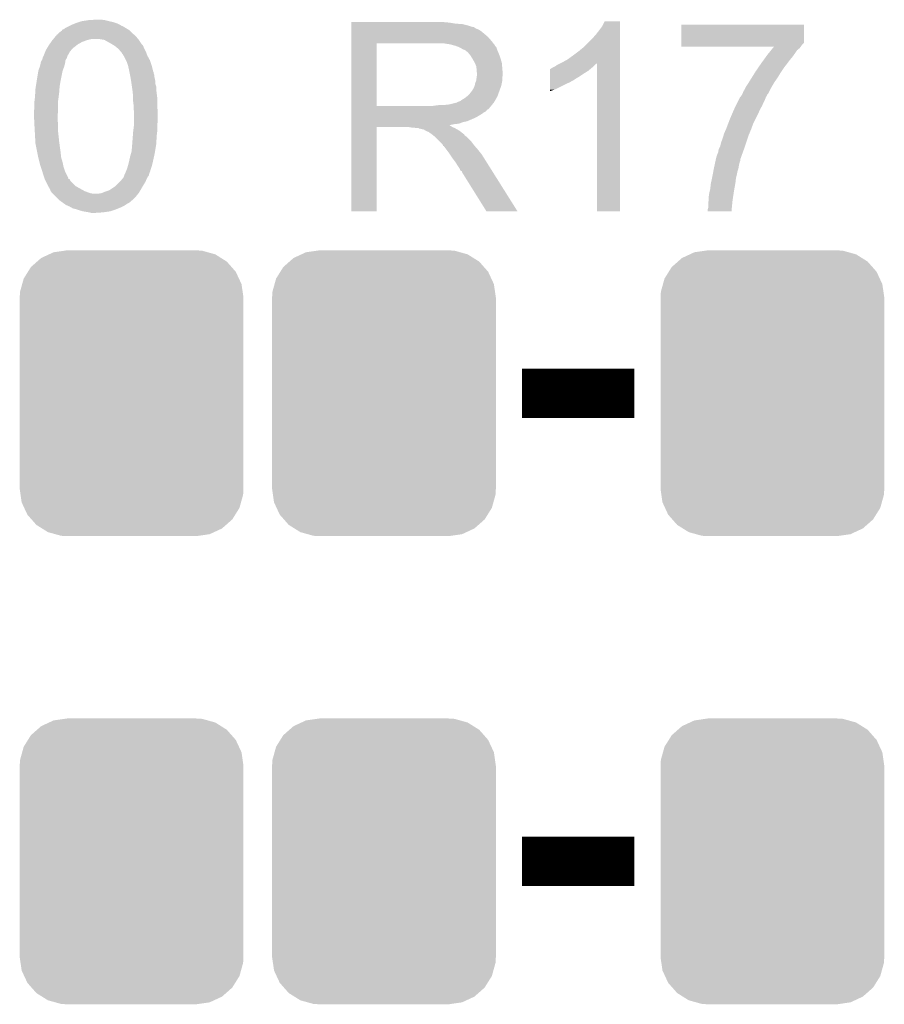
# Model space of a CAD drawing. Extents: x -1.3 to 24.2, y -3.9 to 53.4.
# Tile 53 of 57: x 10.2 to 14.7, y 40.3 to 45.4. Entities that reach past the tile are written whole.
import ezdxf

# ---------------------------------------------------------------- set-up
doc = ezdxf.new("R2010")
doc.units = 0
doc.layers.get('0').update_dxf_attribs({"linetype": 'CONTINUOUS'})
doc.layers.add('TWO-WIRE_ETH_3_CLICK_V103_GTO', color=11, linetype='CONTINUOUS')
doc.layers.add('TWO-WIRE_ETH_3_CLICK_V103_GTS', color=8, linetype='CONTINUOUS')

# ---------------------------------------------------------------- blocks, each defined once
blk = doc.blocks.new('CUSTOM_119')
for points in [[(-0.465932, 0.697008), (-0.425122, 0.715892), (0.461224, 0.697008), (0.431072, 0.715892)], [(-0.425122, 0.715892), (-0.402214, 0.726492), (0.431072, 0.715892), (0.392864, 0.726492)], [(-0.402214, 0.726492), (-0.346074, 0.73466), (0.392864, 0.726492), (0.36342, 0.73466)], [(-0.346074, 0.73466), (-0.33274, 0.7366), (0.36342, 0.73466), (0.33274, 0.7366)], [(-0.518606, 0.650592), (-0.486794, 0.678626), (0.515276, 0.650592), (0.490572, 0.678626)], [(-0.486794, 0.678626), (-0.465932, 0.697008), (0.490572, 0.678626), (0.461224, 0.697008)], [(-0.555872, 0.591092), (-0.53404, 0.625952), (0.55312, 0.591092), (0.536988, 0.625952)], [(-0.53404, 0.625952), (-0.518606, 0.650592), (0.536988, 0.625952), (0.515276, 0.650592)], [(-0.57464, 0.52344), (-0.563878, 0.562234), (0.572118, 0.52344), (0.566472, 0.562234)], [(-0.563878, 0.562234), (-0.555872, 0.591092), (0.566472, 0.562234), (0.55312, 0.591092)], [(-0.57658, 0.49276), (-0.57464, 0.52344), (0.57658, 0.49276), (0.572118, 0.52344)], [(-0.57658, -0.49276), (-0.57658, 0.49276), (0.57658, -0.49276), (0.57658, 0.49276)], [(-0.572116, -0.52344), (-0.57658, -0.49276), (0.57464, -0.52344), (0.57658, -0.49276)], [(-0.566472, -0.562234), (-0.572116, -0.52344), (0.563876, -0.562234), (0.57464, -0.52344)], [(-0.553118, -0.591092), (-0.566472, -0.562234), (0.555872, -0.591092), (0.563876, -0.562234)], [(-0.536988, -0.625952), (-0.553118, -0.591092), (0.534038, -0.625952), (0.555872, -0.591092)], [(-0.515274, -0.650592), (-0.536988, -0.625952), (0.518606, -0.650592), (0.534038, -0.625952)], [(-0.490572, -0.678626), (-0.515274, -0.650592), (0.486792, -0.678626), (0.518606, -0.650592)], [(-0.461222, -0.697008), (-0.490572, -0.678626), (0.465932, -0.697008), (0.486792, -0.678626)], [(-0.431072, -0.715892), (-0.461222, -0.697008), (0.42512, -0.715892), (0.465932, -0.697008)], [(-0.392862, -0.726492), (-0.431072, -0.715892), (0.402214, -0.726492), (0.42512, -0.715892)], [(-0.36342, -0.73466), (-0.392862, -0.726492), (0.346072, -0.73466), (0.402214, -0.726492)], [(-0.33274, -0.7366), (-0.36342, -0.73466), (0.33274, -0.7366), (0.346072, -0.73466)]]:
    blk.add_solid(points)

msp = doc.modelspace()

# ---------------------------------------------------------------- linework, layer by layer
at = {"layer": 'TWO-WIRE_ETH_3_CLICK_V103_GTO', "const_width": 0.254}
for points in [[(12.79144, 43.434), (13.37056, 43.434)], [(12.79144, 41.021), (13.37056, 41.021)]]:
    msp.add_lwpolyline(points, dxfattribs=at)
at = {"layer": 'TWO-WIRE_ETH_3_CLICK_V103_GTO'}
for points in [[(10.436864, 45.316142), (10.44702, 45.32122), (10.750122, 45.316142), (10.741658, 45.32122)], [(10.44702, 45.32122), (10.457172, 45.326296), (10.741658, 45.32122), (10.734046, 45.326296)], [(10.457172, 45.326296), (10.45718, 45.3263), (10.734046, 45.326296), (10.731506, 45.3263)], [(10.45718, 45.3263), (10.46734, 45.33138), (10.731506, 45.3263), (10.722362, 45.33138)], [(10.46734, 45.33138), (10.486388, 45.339), (10.722362, 45.33138), (10.708642, 45.339)], [(10.486388, 45.339), (10.492738, 45.34154), (10.708642, 45.339), (10.70102, 45.34154)], [(10.492738, 45.34154), (10.507972, 45.346618), (10.70102, 45.34154), (10.68578, 45.346618)], [(10.507972, 45.346618), (10.52322, 45.3517), (10.68578, 45.346618), (10.66292, 45.3517)], [(10.52322, 45.3517), (10.556238, 45.35678), (10.66292, 45.3517), (10.6426, 45.35678)], [(10.556238, 45.35678), (10.594338, 45.35932), (10.6426, 45.35678), (10.624818, 45.35932)], [(11.91262, 45.34408), (11.912622, 45.34662), (12.41806, 45.34408), (12.39012, 45.34662)], [(11.91262, 45.339), (11.91262, 45.34408), (12.448538, 45.339), (12.41806, 45.34408)], [(11.91262, 45.33646), (11.91262, 45.339), (12.4841, 45.33646), (12.448538, 45.339)], [(11.91262, 45.32884), (11.91262, 45.33646), (12.514578, 45.32884), (12.4841, 45.33646)], [(11.91262, 45.32376), (11.91262, 45.32884), (12.529822, 45.32376), (12.514578, 45.32884)], [(11.91262, 45.32122), (11.91262, 45.32376), (12.542522, 45.32122), (12.529822, 45.32376)], [(11.91262, 45.321198), (11.91262, 45.32122), (12.54506, 45.321198), (12.542522, 45.32122)], [(11.91262, 45.318674), (11.91262, 45.321198), (12.545074, 45.318674), (12.54506, 45.321198)], [(13.19022, 45.30598), (13.20546, 45.326302), (13.296898, 45.30598), (13.296898, 45.326302)], [(13.20546, 45.326302), (13.218162, 45.351678), (13.296898, 45.326302), (13.2969, 45.351678)], [(13.218162, 45.351678), (13.218174, 45.3517), (13.2969, 45.351678), (13.218174, 45.3517)], [(13.611862, 45.239934), (13.61188, 45.333898), (14.244314, 45.239934), (14.24432, 45.333898)], [(13.61188, 45.333898), (13.611882, 45.33392), (14.24432, 45.333898), (13.611882, 45.33392)], [(10.377054, 45.26026), (10.389522, 45.2755), (10.813144, 45.26026), (10.800082, 45.2755)], [(10.389522, 45.2755), (10.39368, 45.28058), (10.800082, 45.2755), (10.794156, 45.28058)], [(10.39368, 45.28058), (10.405112, 45.29074), (10.794156, 45.28058), (10.7823, 45.29074)], [(10.405112, 45.29074), (10.416546, 45.3009), (10.7823, 45.29074), (10.77214, 45.3009)], [(10.416546, 45.3009), (10.419086, 45.300914), (10.77214, 45.3009), (10.772126, 45.300914)], [(10.419086, 45.300914), (10.42162, 45.305978), (10.772126, 45.300914), (10.767062, 45.305978)], [(10.42162, 45.305978), (10.421622, 45.30598), (10.767062, 45.305978), (10.76706, 45.30598)], [(10.421622, 45.30598), (10.424164, 45.30852), (10.76706, 45.30598), (10.762826, 45.30852)], [(10.424164, 45.30852), (10.431782, 45.311064), (10.762826, 45.30852), (10.758586, 45.311064)], [(10.431782, 45.311064), (10.436864, 45.316142), (10.758586, 45.311064), (10.750122, 45.316142)], [(11.912618, 45.250102), (11.91262, 45.27042), (12.63396, 45.250102), (12.616182, 45.27042)], [(11.91262, 45.3136), (11.91262, 45.318674), (12.55522, 45.3136), (12.545074, 45.318674)], [(11.91262, 45.308518), (11.91262, 45.3136), (12.567922, 45.308518), (12.55522, 45.3136)], [(11.91262, 45.29836), (11.91262, 45.308518), (12.58316, 45.29836), (12.567922, 45.308518)], [(11.91262, 45.28566), (11.91262, 45.29836), (12.5984, 45.28566), (12.58316, 45.29836)], [(11.91262, 45.27042), (11.91262, 45.28566), (12.616182, 45.27042), (12.5984, 45.28566)], [(13.15466, 45.2628), (13.17244, 45.283118), (13.296898, 45.2628), (13.296898, 45.283118)], [(13.17244, 45.283118), (13.19022, 45.30598), (13.296898, 45.283118), (13.296898, 45.30598)], [(10.345418, 45.21454), (10.34999, 45.22216), (10.480042, 45.21454), (10.4902, 45.22216)], [(10.34999, 45.22216), (10.353038, 45.22724), (10.4902, 45.22216), (10.496548, 45.22724)], [(10.353038, 45.22724), (10.356594, 45.232322), (10.496548, 45.22724), (10.502902, 45.232322)], [(10.356594, 45.232322), (10.365484, 45.24502), (10.502902, 45.232322), (10.52576, 45.24502)], [(10.365484, 45.24502), (10.370818, 45.252638), (10.52576, 45.24502), (10.546078, 45.252638)], [(10.370818, 45.252638), (10.37082, 45.25264), (10.546078, 45.252638), (10.546084, 45.25264)], [(10.37082, 45.25264), (10.374976, 45.25772), (10.546084, 45.25264), (10.56386, 45.25772)], [(10.374976, 45.25772), (10.377054, 45.26026), (10.56386, 45.25772), (10.579102, 45.26026)], [(10.624818, 45.25772), (10.609582, 45.26026), (10.81532, 45.25772), (10.813144, 45.26026)], [(10.640062, 45.255178), (10.624818, 45.25772), (10.817016, 45.255178), (10.81532, 45.25772)], [(10.65276, 45.24756), (10.640062, 45.255178), (10.822094, 45.24756), (10.817016, 45.255178)], [(10.67562, 45.23486), (10.65276, 45.24756), (10.830562, 45.23486), (10.822094, 45.24756)], [(10.675624, 45.234858), (10.67562, 45.23486), (10.830562, 45.234858), (10.830562, 45.23486)], [(10.68782, 45.227236), (10.675624, 45.234858), (10.83818, 45.227236), (10.830562, 45.234858)], [(10.695942, 45.22216), (10.68782, 45.227236), (10.840212, 45.22216), (10.83818, 45.227236)], [(10.704832, 45.21454), (10.695942, 45.22216), (10.84326, 45.21454), (10.840212, 45.22216)], [(11.912612, 44.914842), (11.912618, 45.23738), (12.04214, 44.914842), (12.042142, 45.23738)], [(11.912618, 45.2374), (11.912618, 45.250102), (12.643838, 45.2374), (12.63396, 45.250102)], [(11.912618, 45.23738), (11.912618, 45.2374), (12.042142, 45.23738), (12.34948, 45.2374)], [(12.420602, 45.23232), (12.387582, 45.2374), (12.647788, 45.23232), (12.643838, 45.2374)], [(12.439242, 45.227236), (12.420602, 45.23232), (12.65174, 45.227236), (12.647788, 45.23232)], [(12.44854, 45.2247), (12.439242, 45.227236), (12.651746, 45.2247), (12.65174, 45.227236)], [(12.448558, 45.224694), (12.44854, 45.2247), (12.651746, 45.224694), (12.651746, 45.2247)], [(12.468862, 45.21708), (12.448558, 45.224694), (12.659358, 45.21708), (12.651746, 45.224694)], [(13.08354, 45.19676), (13.111478, 45.219618), (13.296896, 45.19676), (13.296896, 45.219618)], [(13.111478, 45.219618), (13.15466, 45.2628), (13.296896, 45.219618), (13.296898, 45.2628)], [(13.61186, 45.22978), (13.611862, 45.239934), (14.23416, 45.22978), (14.244314, 45.239934)], [(13.61186, 45.22216), (13.61186, 45.22978), (14.22908, 45.22216), (14.23416, 45.22978)], [(13.61186, 45.219642), (13.61186, 45.22216), (14.22719, 45.219642), (14.22908, 45.22216)], [(14.089334, 45.21962), (13.61186, 45.219642), (14.227174, 45.21962), (14.22719, 45.219642)], [(14.083148, 45.211998), (14.089334, 45.21962), (14.221458, 45.211998), (14.227174, 45.21962)], [(10.32256, 45.166282), (10.32637, 45.173904), (10.447656, 45.166282), (10.449562, 45.173904)], [(10.32637, 45.173904), (10.32764, 45.17644), (10.449562, 45.173904), (10.451252, 45.17644)], [(10.32764, 45.17644), (10.329672, 45.181522), (10.451252, 45.17644), (10.45464, 45.181522)], [(10.329672, 45.181522), (10.331702, 45.1866), (10.45464, 45.181522), (10.457182, 45.1866)], [(10.331702, 45.1866), (10.33272, 45.189146), (10.457182, 45.1866), (10.45972, 45.189146)], [(10.33272, 45.189146), (10.333736, 45.191684), (10.45972, 45.189146), (10.459724, 45.191684)], [(10.333736, 45.191684), (10.3378, 45.201842), (10.459724, 45.191684), (10.467848, 45.201842)], [(10.3378, 45.201842), (10.339322, 45.20438), (10.467848, 45.201842), (10.46988, 45.20438)], [(10.339322, 45.20438), (10.345418, 45.21454), (10.46988, 45.20438), (10.480042, 45.21454)], [(10.713722, 45.206918), (10.704832, 45.21454), (10.847072, 45.206918), (10.84326, 45.21454)], [(10.72388, 45.19422), (10.713722, 45.206918), (10.85342, 45.19422), (10.847072, 45.206918)], [(10.728962, 45.189136), (10.72388, 45.19422), (10.855328, 45.189136), (10.85342, 45.19422)], [(10.731502, 45.18406), (10.728962, 45.189136), (10.85723, 45.18406), (10.855328, 45.189136)], [(10.734042, 45.181518), (10.731502, 45.18406), (10.858184, 45.181518), (10.85723, 45.18406)], [(10.738396, 45.173898), (10.734042, 45.181518), (10.86104, 45.173898), (10.858184, 45.181518)], [(10.7442, 45.16374), (10.738396, 45.173898), (10.866684, 45.16374), (10.86104, 45.173898)], [(12.46887, 45.217076), (12.468862, 45.21708), (12.65936, 45.217076), (12.659358, 45.21708)], [(12.48664, 45.20692), (12.46887, 45.217076), (12.662748, 45.20692), (12.65936, 45.217076)], [(12.499326, 45.201842), (12.48664, 45.20692), (12.66444, 45.201842), (12.662748, 45.20692)], [(12.49934, 45.201836), (12.499326, 45.201842), (12.664444, 45.201836), (12.66444, 45.201842)], [(12.506966, 45.19422), (12.49934, 45.201836), (12.667708, 45.19422), (12.664444, 45.201836)], [(12.509506, 45.194214), (12.506966, 45.19422), (12.66771, 45.194214), (12.667708, 45.19422)], [(12.518208, 45.18406), (12.509506, 45.194214), (12.67206, 45.18406), (12.66771, 45.194214)], [(12.52474, 45.176438), (12.518208, 45.18406), (12.67492, 45.176438), (12.67206, 45.18406)], [(12.532676, 45.163742), (12.52474, 45.176438), (12.67968, 45.163742), (12.67492, 45.176438)], [(13.025122, 45.15358), (13.05306, 45.1739), (13.296894, 45.15358), (13.296896, 45.1739)], [(13.05306, 45.1739), (13.08354, 45.19676), (13.296896, 45.1739), (13.296896, 45.19676)], [(14.038014, 45.15358), (14.049022, 45.16882), (14.1732, 45.15358), (14.1859, 45.16882)], [(14.049022, 45.16882), (14.05636, 45.17898), (14.1859, 45.16882), (14.193156, 45.17898)], [(14.05636, 45.17898), (14.062542, 45.1866), (14.193156, 45.17898), (14.1986, 45.1866)], [(14.062542, 45.1866), (14.074906, 45.201838), (14.1986, 45.1866), (14.208758, 45.201838)], [(14.074906, 45.201838), (14.083148, 45.211998), (14.208758, 45.201838), (14.221458, 45.211998)], [(10.306366, 45.115478), (10.30732, 45.118022), (10.431778, 45.115478), (10.432504, 45.118022)], [(10.30732, 45.118022), (10.310706, 45.133262), (10.432504, 45.118022), (10.43686, 45.133262)], [(10.310706, 45.133262), (10.3124, 45.140882), (10.43686, 45.133262), (10.437948, 45.140882)], [(10.3124, 45.140882), (10.312404, 45.143426), (10.437948, 45.140882), (10.438312, 45.143426)], [(10.312404, 45.143426), (10.31748, 45.151042), (10.438312, 45.143426), (10.4394, 45.151042)], [(10.31748, 45.151044), (10.320022, 45.156122), (10.439402, 45.151044), (10.442448, 45.156122)], [(10.31748, 45.151042), (10.31748, 45.151044), (10.4394, 45.151042), (10.439402, 45.151044)], [(10.320022, 45.156122), (10.321924, 45.163742), (10.442448, 45.156122), (10.447022, 45.163742)], [(10.321924, 45.163742), (10.32256, 45.166282), (10.447022, 45.163742), (10.447656, 45.166282)], [(10.750552, 45.151038), (10.7442, 45.16374), (10.87374, 45.151038), (10.866684, 45.16374)], [(10.75436, 45.143418), (10.750552, 45.151038), (10.87628, 45.143418), (10.87374, 45.151038)], [(10.76198, 45.12056), (10.75436, 45.143418), (10.883898, 45.12056), (10.87628, 45.143418)], [(10.76198, 45.120558), (10.76198, 45.12056), (10.8839, 45.120558), (10.883898, 45.12056)], [(10.76706, 45.0977), (10.76198, 45.120558), (10.889618, 45.0977), (10.8839, 45.120558)], [(12.53744, 45.15612), (12.532676, 45.163742), (12.681968, 45.15612), (12.67968, 45.163742)], [(12.5476, 45.13834), (12.53744, 45.15612), (12.6873, 45.13834), (12.681968, 45.15612)], [(12.547602, 45.138338), (12.5476, 45.13834), (12.6873, 45.138338), (12.6873, 45.13834)], [(12.55522, 45.120556), (12.547602, 45.138338), (12.688918, 45.120556), (12.6873, 45.138338)], [(12.556672, 45.1104), (12.55522, 45.120556), (12.68984, 45.1104), (12.688918, 45.120556)], [(12.954, 45.11548), (12.96161, 45.118018), (13.156564, 45.11548), (13.159738, 45.118018)], [(12.96161, 45.118018), (12.961622, 45.118022), (13.159738, 45.118018), (13.159742, 45.118022)], [(12.961622, 45.118022), (12.971782, 45.12564), (13.159742, 45.118022), (13.16736, 45.12564)], [(12.971782, 45.12564), (12.987008, 45.133254), (13.16736, 45.12564), (13.174974, 45.133254)], [(12.987008, 45.133254), (12.98702, 45.13326), (13.174974, 45.133254), (13.177498, 45.13326)], [(12.98702, 45.13326), (12.99718, 45.13834), (13.296894, 45.13326), (13.296894, 45.13834)], [(12.99718, 45.13834), (13.025122, 45.15358), (13.296894, 45.13834), (13.296894, 45.15358)], [(13.17752, 44.371282), (13.177498, 45.13326), (13.296878, 44.371282), (13.296894, 45.13326)], [(14.007622, 45.1104), (14.02334, 45.13326), (14.14018, 45.1104), (14.15796, 45.13326)], [(14.02334, 45.13326), (14.038014, 45.15358), (14.15796, 45.13326), (14.1732, 45.15358)], [(10.29208, 45.05198), (10.299278, 45.095162), (10.415524, 45.05198), (10.424162, 45.095162)], [(10.299278, 45.095162), (10.299702, 45.097702), (10.424162, 45.095162), (10.425114, 45.097702)], [(10.299702, 45.097702), (10.306366, 45.115478), (10.425114, 45.097702), (10.431778, 45.115478)], [(10.768586, 45.090078), (10.76706, 45.0977), (10.891524, 45.090078), (10.889618, 45.0977)], [(10.769094, 45.087534), (10.768586, 45.090078), (10.89406, 45.087534), (10.891524, 45.090078)], [(10.77011, 45.082458), (10.769094, 45.087534), (10.894062, 45.082458), (10.89406, 45.087534)], [(10.771634, 45.074836), (10.77011, 45.082458), (10.8966, 45.074836), (10.894062, 45.082458)], [(10.77214, 45.0723), (10.771634, 45.074836), (10.8966, 45.0723), (10.8966, 45.074836)], [(10.773064, 45.067218), (10.77214, 45.0723), (10.8966, 45.067218), (10.8966, 45.0723)], [(10.774912, 45.05706), (10.773064, 45.067218), (10.89914, 45.05706), (10.8966, 45.067218)], [(12.55776, 45.102778), (12.556672, 45.1104), (12.690476, 45.102778), (12.68984, 45.1104)], [(12.557762, 45.090078), (12.55776, 45.102778), (12.691534, 45.090078), (12.690476, 45.102778)], [(12.5603, 45.082456), (12.557762, 45.090078), (12.69217, 45.082456), (12.691534, 45.090078)], [(12.55812, 45.064676), (12.558846, 45.069756), (12.68984, 45.064676), (12.692378, 45.069756)], [(12.558846, 45.069756), (12.5603, 45.07992), (12.692378, 45.069756), (12.692378, 45.07992)], [(12.5603, 45.079922), (12.5603, 45.082456), (12.69238, 45.079922), (12.69217, 45.082456)], [(12.5603, 45.07992), (12.5603, 45.079922), (12.692378, 45.07992), (12.69238, 45.079922)], [(12.93623, 45.05198), (12.936234, 45.06722), (13.063216, 45.05198), (13.088622, 45.06722)], [(12.936234, 45.06722), (12.936236, 45.08246), (13.088622, 45.06722), (13.11148, 45.08246)], [(12.936236, 45.08246), (12.93624, 45.09516), (13.11148, 45.08246), (13.131798, 45.09516)], [(12.93624, 45.09516), (12.936242, 45.10532), (13.131798, 45.09516), (13.14399, 45.10532)], [(12.936242, 45.10532), (12.938766, 45.105326), (13.14399, 45.10532), (13.143998, 45.105326)], [(12.938766, 45.105326), (12.9413, 45.10786), (13.143998, 45.105326), (13.14704, 45.10786)], [(12.9413, 45.10786), (12.941304, 45.107862), (13.14704, 45.10786), (13.147042, 45.107862)], [(12.941304, 45.107862), (12.946382, 45.110402), (13.147042, 45.107862), (13.150216, 45.110402)], [(12.946382, 45.110402), (12.954, 45.11548), (13.150216, 45.110402), (13.156564, 45.11548)], [(13.97635, 45.06214), (13.992226, 45.087542), (14.109702, 45.06214), (14.12494, 45.087542)], [(13.992226, 45.087542), (13.9954, 45.09262), (14.12494, 45.087542), (14.128324, 45.09262)], [(13.9954, 45.09262), (14.007622, 45.1104), (14.128324, 45.09262), (14.14018, 45.1104)], [(10.286064, 45.01388), (10.290876, 45.04436), (10.40892, 45.01388), (10.414, 45.04436)], [(10.290876, 45.04436), (10.29208, 45.05198), (10.414, 45.04436), (10.415524, 45.05198)], [(10.77722, 45.04436), (10.774912, 45.05706), (10.90168, 45.04436), (10.89914, 45.05706)], [(10.777222, 45.044358), (10.77722, 45.04436), (10.90168, 45.044358), (10.90168, 45.04436)], [(10.779398, 45.029118), (10.777222, 45.044358), (10.901682, 45.029118), (10.90168, 45.044358)], [(10.781576, 45.013876), (10.779398, 45.029118), (10.90676, 45.013876), (10.901682, 45.029118)], [(12.542518, 45.006258), (12.547598, 45.018958), (12.680138, 45.006258), (12.684756, 45.018958)], [(12.547598, 45.01896), (12.55014, 45.031658), (12.684758, 45.01896), (12.687298, 45.031658)], [(12.547598, 45.018958), (12.547598, 45.01896), (12.684756, 45.018958), (12.684758, 45.01896)], [(12.55014, 45.031658), (12.555218, 45.044358), (12.687298, 45.031658), (12.68984, 45.044358)], [(12.555218, 45.044358), (12.55812, 45.064676), (12.68984, 45.044358), (12.68984, 45.064676)], [(12.93622, 44.99864), (12.936226, 45.02912), (12.959078, 44.99864), (13.02004, 45.02912)], [(12.936226, 45.02912), (12.936228, 45.03674), (13.02004, 45.02912), (13.037818, 45.03674)], [(12.936228, 45.03674), (12.93623, 45.04436), (13.037818, 45.03674), (13.050522, 45.04436)], [(12.93623, 45.051958), (12.93623, 45.05198), (13.06068, 45.051958), (13.063216, 45.05198)], [(12.93623, 45.049434), (12.93623, 45.051958), (13.060666, 45.049434), (13.06068, 45.051958)], [(12.93623, 45.04436), (12.93623, 45.049434), (13.050522, 45.04436), (13.060666, 45.049434)], [(13.94206, 45.00626), (13.947142, 45.016422), (14.07414, 45.00626), (14.080066, 45.016422)], [(13.947142, 45.016422), (13.9573, 45.03166), (14.080066, 45.016422), (14.088954, 45.03166)], [(13.9573, 45.03166), (13.960476, 45.036742), (14.088954, 45.03166), (14.09192, 45.036742)], [(13.960476, 45.036742), (13.97635, 45.06214), (14.09192, 45.036742), (14.109702, 45.06214)], [(10.28192, 44.96054), (10.283114, 44.98086), (10.40367, 44.96054), (10.40638, 44.98086)], [(10.283114, 44.98086), (10.28446, 45.00372), (10.40638, 44.98086), (10.408138, 45.00372)], [(10.28446, 45.00372), (10.286064, 45.01388), (10.408138, 45.00372), (10.40892, 45.01388)], [(10.783752, 44.99864), (10.781576, 45.013876), (10.90676, 44.99864), (10.90676, 45.013876)], [(10.78484, 44.99102), (10.783752, 44.99864), (10.907714, 44.99102), (10.90676, 44.99864)], [(10.78738, 44.965622), (10.78484, 44.99102), (10.910888, 44.965622), (10.907714, 44.99102)], [(10.78738, 44.957998), (10.78738, 44.965622), (10.91184, 44.957998), (10.910888, 44.965622)], [(12.506322, 44.963078), (12.509498, 44.965618), (12.66444, 44.963078), (12.665362, 44.965618)], [(12.509498, 44.965618), (12.5222, 44.97832), (12.665362, 44.965618), (12.66998, 44.97832)], [(12.5222, 44.97832), (12.532358, 44.991018), (12.66998, 44.97832), (12.674598, 44.991018)], [(12.532358, 44.991018), (12.534898, 44.99356), (12.674598, 44.991018), (12.675522, 44.99356)], [(12.534898, 44.99356), (12.53744, 44.998638), (12.675522, 44.99356), (12.677368, 44.998638)], [(12.53744, 44.998638), (12.542518, 45.006258), (12.677368, 44.998638), (12.680138, 45.006258)], [(12.93622, 44.99105), (12.93622, 44.99864), (12.93622, 44.99105), (12.959078, 44.99864)], [(13.919206, 44.963094), (13.921738, 44.968156), (14.050442, 44.963094), (14.053818, 44.968156)], [(13.921738, 44.968156), (13.921742, 44.968162), (14.053818, 44.968156), (14.05382, 44.968162)], [(13.921742, 44.968162), (13.926808, 44.975764), (14.05382, 44.968162), (14.056356, 44.975764)], [(13.926808, 44.975764), (13.92682, 44.97578), (14.056356, 44.975764), (14.058886, 44.97578)], [(13.92682, 44.97578), (13.9319, 44.988482), (14.058886, 44.97578), (14.065242, 44.988482)], [(13.9319, 44.988482), (13.93952, 45.00118), (14.065242, 44.988482), (14.071596, 45.00118)], [(13.93952, 45.00118), (13.94206, 45.00626), (14.071596, 45.00118), (14.07414, 45.00626)], [(10.27938, 44.94022), (10.279696, 44.94276), (10.4013, 44.94022), (10.4013, 44.94276)], [(10.27938, 44.904662), (10.27938, 44.94022), (10.4013, 44.904662), (10.4013, 44.94022)], [(10.279696, 44.94276), (10.28192, 44.96054), (10.4013, 44.94276), (10.40367, 44.96054)], [(10.78738, 44.94022), (10.78738, 44.957998), (10.91184, 44.94022), (10.91184, 44.957998)], [(10.78992, 44.919898), (10.78738, 44.94022), (10.91184, 44.919898), (10.91184, 44.94022)], [(10.78992, 44.91228), (10.78992, 44.919898), (10.91184, 44.91228), (10.91184, 44.919898)], [(11.912612, 44.91482), (11.912612, 44.914842), (12.331698, 44.91482), (12.04214, 44.914842)], [(11.912612, 44.904654), (11.912612, 44.91482), (12.6238, 44.904654), (12.632268, 44.91482)], [(12.331698, 44.91482), (12.34948, 44.91736), (12.632268, 44.91482), (12.634384, 44.91736)], [(12.34948, 44.91736), (12.3698, 44.9199), (12.634384, 44.91736), (12.6365, 44.9199)], [(12.392658, 44.9199), (12.415518, 44.92244), (12.6365, 44.9199), (12.638532, 44.92244)], [(12.415518, 44.92244), (12.456154, 44.932598), (12.638532, 44.92244), (12.646658, 44.932598)], [(12.456154, 44.932598), (12.456156, 44.9326), (12.646658, 44.932598), (12.64666, 44.9326)], [(12.456156, 44.9326), (12.458698, 44.935136), (12.64666, 44.9326), (12.648138, 44.935136)], [(12.458698, 44.935136), (12.473938, 44.94022), (12.648138, 44.935136), (12.651104, 44.94022)], [(12.473938, 44.94022), (12.4841, 44.94784), (12.651104, 44.94022), (12.65555, 44.94784)], [(12.4841, 44.94784), (12.496798, 44.955458), (12.65555, 44.94784), (12.659994, 44.955458)], [(12.496798, 44.955458), (12.506322, 44.963078), (12.659994, 44.955458), (12.66444, 44.963078)], [(13.88872, 44.9072), (13.89253, 44.914818), (14.024066, 44.9072), (14.02842, 44.914818)], [(13.89253, 44.914818), (13.901426, 44.9326), (14.02842, 44.914818), (14.03604, 44.9326)], [(13.901426, 44.9326), (13.90905, 44.94784), (14.03604, 44.9326), (14.04366, 44.94784)], [(13.90905, 44.94784), (13.915402, 44.96054), (14.04366, 44.94784), (14.04874, 44.96054)], [(13.915402, 44.96054), (13.916674, 44.96308), (14.04874, 44.96054), (14.050432, 44.96308)], [(13.916674, 44.96308), (13.919206, 44.963094), (14.050432, 44.96308), (14.050442, 44.963094)], [(10.27684, 44.889422), (10.279378, 44.904658), (10.400402, 44.889422), (10.4013, 44.904658)], [(10.27684, 44.86148), (10.27684, 44.889422), (10.39876, 44.86148), (10.400402, 44.889422)], [(10.279378, 44.904658), (10.27938, 44.904662), (10.4013, 44.904658), (10.4013, 44.904662)], [(10.78992, 44.899578), (10.78992, 44.91228), (10.913112, 44.899578), (10.91184, 44.91228)], [(10.792036, 44.886882), (10.78992, 44.899578), (10.91438, 44.886882), (10.913112, 44.899578)], [(10.79246, 44.884338), (10.792036, 44.886882), (10.91438, 44.884338), (10.91438, 44.886882)], [(10.79246, 44.833538), (10.79246, 44.884338), (10.91438, 44.833538), (10.91438, 44.884338)], [(11.91261, 44.90212), (11.912612, 44.904654), (12.623778, 44.90212), (12.6238, 44.904654)], [(11.91261, 44.902114), (11.91261, 44.90212), (12.621254, 44.902114), (12.623778, 44.90212)], [(11.91261, 44.897038), (11.91261, 44.902114), (12.616176, 44.897038), (12.621254, 44.902114)], [(11.91261, 44.894496), (11.91261, 44.897038), (12.6111, 44.894496), (12.616176, 44.897038)], [(11.91261, 44.886878), (11.91261, 44.894496), (12.606014, 44.886878), (12.6111, 44.894496)], [(11.91261, 44.881798), (11.91261, 44.886878), (12.59586, 44.881798), (12.606014, 44.886878)], [(11.91261, 44.874178), (11.91261, 44.881798), (12.585698, 44.874178), (12.59586, 44.881798)], [(11.91261, 44.85894), (11.91261, 44.874178), (12.5603, 44.85894), (12.585698, 44.874178)], [(13.86332, 44.84878), (13.874362, 44.87418), (13.9954, 44.84878), (14.0081, 44.87418)], [(13.874362, 44.87418), (13.8843, 44.897038), (14.0081, 44.87418), (14.01826, 44.897038)], [(13.8843, 44.897038), (13.88872, 44.9072), (14.01826, 44.897038), (14.024066, 44.9072)], [(10.277984, 44.838622), (10.27684, 44.86148), (10.39876, 44.838622), (10.39876, 44.86148)], [(10.278872, 44.82084), (10.277984, 44.838622), (10.4013, 44.82084), (10.39876, 44.838622)], [(10.27938, 44.81068), (10.278872, 44.82084), (10.4013, 44.81068), (10.4013, 44.82084)], [(10.788014, 44.78274), (10.792458, 44.818298), (10.91184, 44.78274), (10.91184, 44.818298)], [(10.792458, 44.818298), (10.79246, 44.8183), (10.91184, 44.818298), (10.91184, 44.8183)], [(10.79246, 44.8183), (10.79246, 44.833538), (10.91184, 44.8183), (10.91438, 44.833538)], [(11.912608, 44.813218), (11.91261, 44.81573), (12.420604, 44.813218), (12.418088, 44.81573)], [(11.912608, 44.810678), (11.912608, 44.813218), (12.425682, 44.810678), (12.420604, 44.813218)], [(11.91261, 44.85132), (11.91261, 44.85894), (12.54506, 44.85132), (12.5603, 44.85894)], [(11.91261, 44.83608), (11.91261, 44.85132), (12.509498, 44.83608), (12.54506, 44.85132)], [(11.91261, 44.830998), (11.91261, 44.83608), (12.486638, 44.830998), (12.509498, 44.83608)], [(11.91261, 44.82338), (11.91261, 44.830998), (12.466318, 44.82338), (12.486638, 44.830998)], [(11.91261, 44.82084), (11.91261, 44.82338), (12.443462, 44.82084), (12.466318, 44.82338)], [(11.91261, 44.81573), (11.91261, 44.82084), (12.418088, 44.81573), (12.443462, 44.82084)], [(13.843, 44.795442), (13.853642, 44.823378), (13.97254, 44.795442), (13.9827, 44.823378)], [(13.853642, 44.823378), (13.86332, 44.84878), (13.9827, 44.823378), (13.9954, 44.84878)], [(10.281074, 44.780202), (10.27938, 44.81068), (10.4013, 44.780202), (10.4013, 44.81068)], [(10.28192, 44.76496), (10.281074, 44.780202), (10.402994, 44.76496), (10.4013, 44.780202)], [(10.28237, 44.75734), (10.28192, 44.76496), (10.40384, 44.75734), (10.402994, 44.76496)], [(10.78484, 44.7421), (10.78629, 44.76242), (10.90817, 44.7421), (10.9093, 44.76242)], [(10.78629, 44.76242), (10.78738, 44.77766), (10.9093, 44.76242), (10.911204, 44.77766)], [(10.78738, 44.77766), (10.788014, 44.78274), (10.911204, 44.77766), (10.91184, 44.78274)], [(11.9126, 44.371282), (11.912608, 44.805578), (12.042118, 44.371282), (12.04214, 44.805578)], [(11.912608, 44.8056), (11.912608, 44.810678), (12.4333, 44.8056), (12.425682, 44.810678)], [(11.912608, 44.805578), (11.912608, 44.8056), (12.04214, 44.805578), (12.209778, 44.8056)], [(12.225018, 44.80306), (12.209778, 44.8056), (12.439652, 44.80306), (12.4333, 44.8056)], [(12.245338, 44.80052), (12.235178, 44.80306), (12.446002, 44.80052), (12.439652, 44.80306)], [(12.260574, 44.797986), (12.258034, 44.80052), (12.450226, 44.797986), (12.446002, 44.80052)], [(12.263118, 44.79798), (12.260574, 44.797986), (12.450236, 44.79798), (12.450226, 44.797986)], [(12.285978, 44.792902), (12.263118, 44.79798), (12.458698, 44.792902), (12.450236, 44.79798)], [(12.293598, 44.787822), (12.285978, 44.792902), (12.467164, 44.787822), (12.458698, 44.792902)], [(12.298682, 44.78528), (12.293598, 44.787822), (12.4714, 44.78528), (12.467164, 44.787822)], [(12.30376, 44.78274), (12.298682, 44.78528), (12.474576, 44.78274), (12.4714, 44.78528)], [(12.311376, 44.7802), (12.30376, 44.78274), (12.47775, 44.7802), (12.474576, 44.78274)], [(12.316454, 44.775126), (12.311376, 44.7802), (12.484094, 44.775126), (12.47775, 44.7802)], [(12.318994, 44.77512), (12.316454, 44.775126), (12.4841, 44.77512), (12.484094, 44.775126)], [(12.32154, 44.772582), (12.318994, 44.77512), (12.487484, 44.772582), (12.4841, 44.77512)], [(12.328324, 44.767494), (12.32154, 44.772582), (12.494262, 44.767494), (12.487484, 44.772582)], [(12.3317, 44.76496), (12.328324, 44.767494), (12.495532, 44.76496), (12.494262, 44.767494)], [(12.334876, 44.76242), (12.3317, 44.76496), (12.496804, 44.76242), (12.495532, 44.76496)], [(12.341228, 44.757338), (12.334876, 44.76242), (12.504422, 44.757338), (12.496804, 44.76242)], [(13.82522, 44.747178), (13.830552, 44.76496), (13.953912, 44.747178), (13.95984, 44.76496)], [(13.830552, 44.76496), (13.83284, 44.772582), (13.95984, 44.76496), (13.963014, 44.772582)], [(13.83284, 44.772582), (13.843, 44.79544), (13.963014, 44.772582), (13.972538, 44.79544)], [(13.843, 44.79544), (13.843, 44.795442), (13.972538, 44.79544), (13.97254, 44.795442)], [(10.283864, 44.73194), (10.28237, 44.75734), (10.40638, 44.73194), (10.40384, 44.75734)], [(10.28446, 44.72178), (10.283864, 44.73194), (10.407766, 44.72178), (10.40638, 44.73194)], [(10.293604, 44.67606), (10.28446, 44.72178), (10.414, 44.67606), (10.407766, 44.72178)], [(10.7823, 44.70908), (10.782886, 44.716698), (10.90549, 44.70908), (10.90676, 44.716698)], [(10.782886, 44.716698), (10.78484, 44.7421), (10.90676, 44.716698), (10.90817, 44.7421)], [(12.344398, 44.754802), (12.341228, 44.757338), (12.506958, 44.754802), (12.504422, 44.757338)], [(12.367262, 44.731938), (12.344398, 44.754802), (12.52982, 44.731938), (12.506958, 44.754802)], [(12.382496, 44.716702), (12.367262, 44.731938), (12.54125, 44.716702), (12.52982, 44.731938)], [(12.384194, 44.71162), (12.382496, 44.716702), (12.54506, 44.71162), (12.54125, 44.716702)], [(12.385036, 44.709096), (12.384194, 44.71162), (12.54727, 44.709096), (12.54506, 44.71162)], [(13.812522, 44.706542), (13.817602, 44.726862), (13.940366, 44.706542), (13.94714, 44.726862)], [(13.817602, 44.726862), (13.82522, 44.747178), (13.94714, 44.726862), (13.953912, 44.747178)], [(10.298684, 44.650662), (10.293604, 44.67606), (10.41654, 44.650662), (10.414, 44.67606)], [(10.77214, 44.653202), (10.776988, 44.67098), (10.895188, 44.653202), (10.89914, 44.67098)], [(10.776988, 44.67098), (10.77976, 44.681138), (10.89914, 44.67098), (10.900832, 44.681138)], [(10.77976, 44.681138), (10.7823, 44.70908), (10.900832, 44.681138), (10.90549, 44.70908)], [(12.38757, 44.70908), (12.385036, 44.709096), (12.547284, 44.70908), (12.54727, 44.709096)], [(12.40091, 44.6913), (12.38757, 44.70908), (12.56284, 44.6913), (12.547284, 44.70908)], [(12.41806, 44.66844), (12.40091, 44.6913), (12.581128, 44.66844), (12.56284, 44.6913)], [(12.419756, 44.665898), (12.41806, 44.66844), (12.58316, 44.665898), (12.581128, 44.66844)], [(12.4333, 44.64558), (12.419756, 44.665898), (12.596092, 44.64558), (12.58316, 44.665898)], [(13.79474, 44.655742), (13.79728, 44.66336), (13.922148, 44.655742), (13.92489, 44.66336)], [(13.79728, 44.66336), (13.80236, 44.676062), (13.92489, 44.66336), (13.929462, 44.676062)], [(13.80236, 44.676062), (13.804902, 44.691302), (13.929462, 44.676062), (13.934948, 44.691302)], [(13.804902, 44.691302), (13.81125, 44.704), (13.934948, 44.691302), (13.93952, 44.704)], [(13.81125, 44.704), (13.812522, 44.706542), (13.93952, 44.704), (13.940366, 44.706542)], [(10.2997, 44.64558), (10.298684, 44.650662), (10.418066, 44.64558), (10.41654, 44.650662)], [(10.304782, 44.62526), (10.2997, 44.64558), (10.42416, 44.62526), (10.418066, 44.64558)], [(10.307322, 44.6151), (10.304782, 44.62526), (10.426194, 44.6151), (10.42416, 44.62526)], [(10.312402, 44.599862), (10.307322, 44.6151), (10.42924, 44.599862), (10.426194, 44.6151)], [(10.760528, 44.604942), (10.76198, 44.61002), (10.8839, 44.604942), (10.885168, 44.61002)], [(10.76198, 44.61002), (10.76579, 44.62526), (10.885168, 44.61002), (10.88898, 44.62526)], [(10.76579, 44.62526), (10.76706, 44.63034), (10.88898, 44.62526), (10.890108, 44.63034)], [(10.76706, 44.63034), (10.77214, 44.653202), (10.890108, 44.63034), (10.895188, 44.653202)], [(12.439016, 44.63796), (12.4333, 44.64558), (12.60094, 44.63796), (12.596092, 44.64558)], [(12.44854, 44.625258), (12.439016, 44.63796), (12.608924, 44.625258), (12.60094, 44.63796)], [(12.46124, 44.60494), (12.44854, 44.625258), (12.621692, 44.60494), (12.608924, 44.625258)], [(13.783364, 44.60748), (13.78778, 44.627798), (13.90904, 44.60748), (13.914118, 44.627798)], [(13.78778, 44.627798), (13.788884, 44.632876), (13.914118, 44.627798), (13.916658, 44.632876)], [(13.788884, 44.632876), (13.790542, 44.640496), (13.916658, 44.632876), (13.91666, 44.640496)], [(13.790542, 44.640496), (13.7922, 44.648122), (13.91666, 44.640496), (13.919404, 44.648122)], [(13.7922, 44.648122), (13.792202, 44.650664), (13.919404, 44.648122), (13.92032, 44.650664)], [(13.792202, 44.650664), (13.79474, 44.655742), (13.92032, 44.650664), (13.922148, 44.655742)], [(10.31748, 44.58462), (10.312402, 44.599862), (10.434322, 44.58462), (10.42924, 44.599862)], [(10.319766, 44.577002), (10.31748, 44.58462), (10.43686, 44.577002), (10.434322, 44.58462)], [(10.3251, 44.55922), (10.319766, 44.577002), (10.445752, 44.55922), (10.43686, 44.577002)], [(10.331026, 44.541444), (10.3251, 44.55922), (10.454638, 44.541444), (10.445752, 44.55922)], [(10.74166, 44.556678), (10.74674, 44.56684), (10.868658, 44.556678), (10.871202, 44.56684)], [(10.74674, 44.56684), (10.749786, 44.574458), (10.871202, 44.56684), (10.87374, 44.574458)], [(10.749786, 44.574458), (10.751818, 44.579536), (10.87374, 44.574458), (10.876278, 44.579536)], [(10.751818, 44.579536), (10.752834, 44.582076), (10.876278, 44.579536), (10.87628, 44.582076)], [(10.752834, 44.582076), (10.7569, 44.592238), (10.87628, 44.582076), (10.879666, 44.592238)], [(10.7569, 44.592238), (10.760528, 44.604942), (10.879666, 44.592238), (10.8839, 44.604942)], [(12.471398, 44.589704), (12.46124, 44.60494), (12.631266, 44.589704), (12.621692, 44.60494)], [(12.47394, 44.582088), (12.471398, 44.589704), (12.636052, 44.582088), (12.631266, 44.589704)], [(12.479016, 44.579542), (12.47394, 44.582088), (12.637652, 44.579542), (12.636052, 44.582088)], [(12.481554, 44.577006), (12.479016, 44.579542), (12.639246, 44.577006), (12.637652, 44.579542)], [(12.48156, 44.574464), (12.481554, 44.577006), (12.640844, 44.574464), (12.639246, 44.577006)], [(12.608558, 44.37127), (12.48156, 44.574464), (12.768534, 44.37127), (12.640844, 44.574464)], [(13.770354, 44.541438), (13.77442, 44.56176), (13.8938, 44.541438), (13.89888, 44.56176)], [(13.77442, 44.56176), (13.77719, 44.577), (13.89888, 44.56176), (13.90142, 44.577)], [(13.77719, 44.577), (13.7795, 44.5897), (13.90142, 44.577), (13.905652, 44.5897)], [(13.7795, 44.5897), (13.78005, 44.592238), (13.905652, 44.5897), (13.906498, 44.592238)], [(13.78005, 44.592238), (13.783364, 44.60748), (13.906498, 44.592238), (13.90904, 44.60748)], [(10.331868, 44.538922), (10.331026, 44.541444), (10.45464, 44.538922), (10.454638, 44.541444)], [(10.331874, 44.5389), (10.331868, 44.538922), (10.459706, 44.5389), (10.45464, 44.538922)], [(10.33272, 44.536362), (10.331874, 44.5389), (10.46098, 44.536362), (10.459706, 44.5389)], [(10.33653, 44.528744), (10.33272, 44.536362), (10.464798, 44.528744), (10.46098, 44.536362)], [(10.3505, 44.500802), (10.33653, 44.528744), (10.49274, 44.500802), (10.464798, 44.528744)], [(10.698478, 44.50334), (10.718798, 44.52366), (10.838688, 44.50334), (10.85088, 44.52366)], [(10.718798, 44.52366), (10.721342, 44.526202), (10.85088, 44.52366), (10.852008, 44.526202)], [(10.721342, 44.526202), (10.73404, 44.54144), (10.852008, 44.526202), (10.858782, 44.54144)], [(10.73404, 44.54144), (10.736578, 44.54398), (10.858782, 44.54144), (10.85991, 44.54398)], [(10.736578, 44.54398), (10.737846, 44.546518), (10.85991, 44.54398), (10.86104, 44.546518)], [(10.737846, 44.546518), (10.73912, 44.54906), (10.86104, 44.546518), (10.862946, 44.54906)], [(10.73912, 44.54906), (10.741658, 44.556676), (10.862946, 44.54906), (10.868658, 44.556676)], [(10.741658, 44.556676), (10.74166, 44.556678), (10.868658, 44.556676), (10.868658, 44.556678)], [(13.76172, 44.488102), (13.76426, 44.5135), (13.88588, 44.488102), (13.890362, 44.5135)], [(13.76426, 44.5135), (13.765388, 44.51858), (13.890362, 44.5135), (13.89126, 44.51858)], [(13.765388, 44.51858), (13.76934, 44.53636), (13.89126, 44.51858), (13.893234, 44.53636)], [(13.76934, 44.53636), (13.770354, 44.541438), (13.893234, 44.53636), (13.8938, 44.541438)], [(10.3505, 44.5008), (10.3505, 44.500802), (10.492744, 44.5008), (10.49274, 44.500802)], [(10.35812, 44.488102), (10.3505, 44.5008), (10.515598, 44.488102), (10.492744, 44.5008)], [(10.3632, 44.4754), (10.35812, 44.488102), (10.538458, 44.4754), (10.515598, 44.488102)], [(10.36828, 44.46778), (10.3632, 44.4754), (10.55942, 44.46778), (10.538458, 44.4754)], [(10.370818, 44.465242), (10.36828, 44.46778), (10.5664, 44.465242), (10.55942, 44.46778)], [(10.37336, 44.4627), (10.370818, 44.465242), (10.579098, 44.4627), (10.5664, 44.465242)], [(10.39368, 44.44238), (10.37336, 44.4627), (10.79754, 44.44238), (10.813796, 44.4627)], [(10.609578, 44.4627), (10.624818, 44.46524), (10.813796, 44.4627), (10.815828, 44.46524)], [(10.624818, 44.46524), (10.630746, 44.46778), (10.815828, 44.46524), (10.81786, 44.46778)], [(10.630746, 44.46778), (10.642602, 44.47286), (10.81786, 44.46778), (10.820822, 44.47286)], [(10.642602, 44.47286), (10.66546, 44.48048), (10.820822, 44.47286), (10.825268, 44.48048)], [(10.66546, 44.48048), (10.68832, 44.49572), (10.825268, 44.48048), (10.834158, 44.49572)], [(10.68832, 44.49572), (10.691706, 44.49826), (10.834158, 44.49572), (10.83564, 44.49826)], [(10.691706, 44.49826), (10.698478, 44.50334), (10.83564, 44.49826), (10.838688, 44.50334)], [(13.7541, 44.45), (13.75664, 44.46778), (13.87983, 44.45), (13.882496, 44.46778)], [(13.75664, 44.46778), (13.758544, 44.4754), (13.882496, 44.46778), (13.88364, 44.4754)], [(13.758544, 44.4754), (13.76172, 44.488102), (13.88364, 44.4754), (13.88588, 44.488102)], [(10.406378, 44.429682), (10.39368, 44.44238), (10.783426, 44.429682), (10.79754, 44.44238)], [(10.420606, 44.41952), (10.406378, 44.429682), (10.772134, 44.41952), (10.783426, 44.429682)], [(10.420636, 44.419498), (10.420606, 44.41952), (10.7696, 44.419498), (10.772134, 44.41952)], [(10.42417, 44.416974), (10.420636, 44.419498), (10.769586, 44.416974), (10.7696, 44.419498)], [(10.431276, 44.411898), (10.42417, 44.416974), (10.759438, 44.411898), (10.769586, 44.416974)], [(10.441938, 44.404282), (10.431276, 44.411898), (10.74801, 44.404282), (10.759438, 44.411898)], [(13.75156, 44.416982), (13.752828, 44.4246), (13.87529, 44.416982), (13.87602, 44.4246)], [(13.75156, 44.391584), (13.75156, 44.416982), (13.872862, 44.391584), (13.87529, 44.416982)], [(13.752828, 44.4246), (13.7541, 44.432222), (13.87602, 44.4246), (13.877162, 44.432222)], [(13.7541, 44.432222), (13.7541, 44.45), (13.877162, 44.432222), (13.87983, 44.45)], [(10.44787, 44.40174), (10.441938, 44.404282), (10.744198, 44.40174), (10.74801, 44.404282)], [(10.45972, 44.39666), (10.44787, 44.40174), (10.734038, 44.39666), (10.744198, 44.40174)], [(10.46861, 44.39158), (10.45972, 44.39666), (10.72388, 44.39158), (10.734038, 44.39666)], [(10.477498, 44.3865), (10.46861, 44.39158), (10.71118, 44.3865), (10.72388, 44.39158)], [(10.497814, 44.38142), (10.477498, 44.3865), (10.698482, 44.38142), (10.71118, 44.3865)], [(10.49782, 44.381418), (10.497814, 44.38142), (10.698474, 44.381418), (10.698482, 44.38142)], [(10.51306, 44.37634), (10.49782, 44.381418), (10.68324, 44.37634), (10.698474, 44.381418)], [(10.530838, 44.37126), (10.51306, 44.37634), (10.667998, 44.37126), (10.68324, 44.37634)], [(10.56132, 44.36618), (10.530838, 44.37126), (10.63244, 44.36618), (10.667998, 44.37126)], [(10.571478, 44.36364), (10.56132, 44.36618), (10.594342, 44.36364), (10.63244, 44.36618)], [(12.042118, 44.37126), (11.9126, 44.371282), (12.042118, 44.37126), (12.042118, 44.371282)], [(12.76854, 44.37126), (12.768534, 44.37127), (12.76854, 44.37126), (12.608558, 44.37127)], [(13.296878, 44.37126), (13.17752, 44.371282), (13.296878, 44.37126), (13.296878, 44.371282)], [(13.74902, 44.371282), (13.749022, 44.383962), (13.870922, 44.371282), (13.872134, 44.383962)], [(13.87092, 44.37126), (13.74902, 44.371282), (13.87092, 44.37126), (13.870922, 44.371282)], [(13.749022, 44.383962), (13.75156, 44.391584), (13.872134, 44.383962), (13.872862, 44.391584)]]:
    msp.add_solid(points, dxfattribs=at)

# ---------------------------------------------------------------- block references
at = {"layer": 'TWO-WIRE_ETH_3_CLICK_V103_GTS'}
for p in [(10.77976, 43.434), (12.08024, 43.434), (14.08176, 43.434), (10.77976, 41.021), (12.08024, 41.021), (14.08176, 41.021)]:
    msp.add_blockref('CUSTOM_119', p, dxfattribs=at)

doc.saveas('drawing.dxf')
